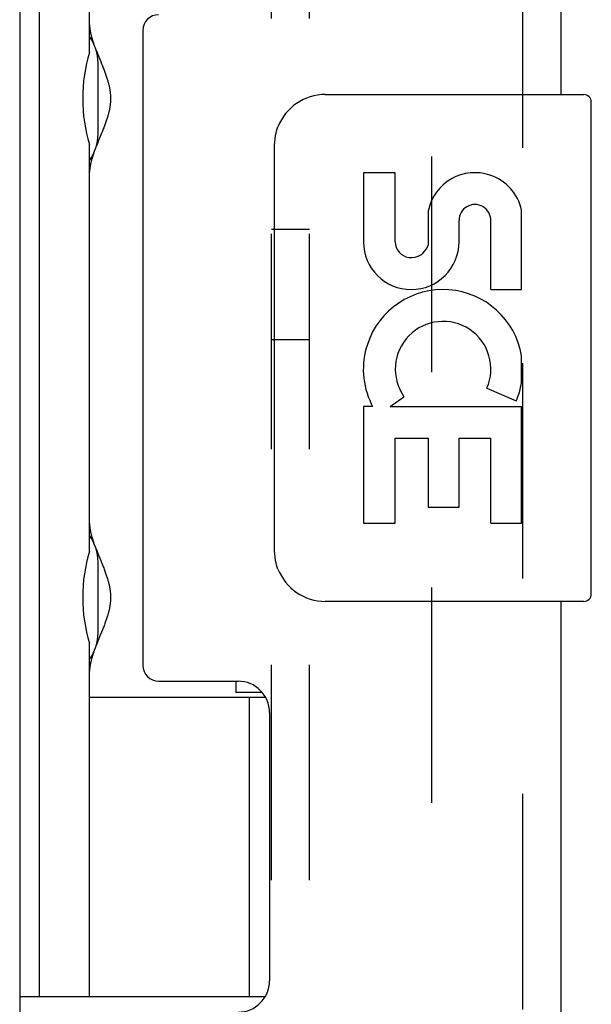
# Model space of a CAD drawing. Header units: inches. Extents: x 0 to 77.3, y 0 to 50.
# Tile 22 of 51: x 47 to 48.2, y 28 to 29.9. Entities that reach past the tile are written whole.
import ezdxf

# ---------------------------------------------------------------- set-up
doc = ezdxf.new("R2010")
doc.units = ezdxf.units.IN
doc.header["$LTSCALE"] = 4.25
doc.header["$MEASUREMENT"] = 0
doc.linetypes.add('HIDDEN', pattern=[0.2, 0.1, -0.1])
doc.layers.get('0').update_dxf_attribs({"linetype": 'CONTINUOUS'})
for name, color, linetype in [('DEFAULT_2', 8, 'HIDDEN'), ('REAR_DOOR', 7, 'CONTINUOUS'), ('SUBPANEL', 7, 'CONTINUOUS')]:
    doc.layers.add(name, color=color, linetype=linetype)

msp = doc.modelspace()

# ---------------------------------------------------------------- linework, layer by layer
at = {"color": 3, "linetype": 'Continuous'}
msp.add_line((47.044041, 31.347572), (47.044041, 17.751572), dxfattribs=at)
at = {"color": 7, "linetype": 'Continuous'}
for p, q in [((47.083411, 28.020042), (47.083411, 30.579097)), ((47.181836, 29.882277), (47.181836, 30.579097)), ((47.196743, 29.8822), (47.198261, 29.878411)), ((47.198261, 29.878411), (47.203965, 29.864382)), ((47.198596, 29.721695), (47.198596, 29.861695)), ((47.203965, 29.864382), (47.205655, 29.86021)), ((47.205655, 29.86021), (47.207341, 29.856001)), ((47.205655, 29.723181), (47.203125, 29.716946)), ((47.207341, 29.727389), (47.205655, 29.723181)), ((47.208998, 29.73159), (47.207341, 29.727389)), ((47.197494, 29.703071), (47.196008, 29.699339)), ((47.199838, 29.708878), (47.197494, 29.703071)), ((47.203125, 29.716946), (47.199838, 29.708878)), ((47.181836, 28.898025), (47.181836, 29.701114)), ((47.196008, 29.699339), (47.195006, 29.696785)), ((47.196743, 28.897948), (47.198261, 28.894159)), ((47.198261, 28.894159), (47.203965, 28.88013)), ((47.198596, 28.737443), (47.198596, 28.877443)), ((47.203965, 28.88013), (47.205655, 28.875958)), ((47.205655, 28.875958), (47.207341, 28.871749)), ((47.203125, 28.732694), (47.199838, 28.724626)), ((47.205655, 28.738929), (47.203125, 28.732694)), ((47.207341, 28.743137), (47.205655, 28.738929)), ((47.208998, 28.747338), (47.207341, 28.743137)), ((47.181836, 28.020042), (47.181836, 28.716862)), ((47.196008, 28.715087), (47.195006, 28.712533)), ((47.197494, 28.718819), (47.196008, 28.715087)), ((47.199838, 28.724626), (47.197494, 28.718819)), ((47.470762, 28.642072), (47.470762, 28.619572)), ((47.522744, 28.619572), (47.470762, 28.619572)), ((47.181836, 28.610593), (47.528924, 28.610593)), ((47.496797, 28.610593), (47.496797, 28.020042)), ((47.044041, 28.020042), (47.528638, 28.020042))]:
    msp.add_line(p, q, dxfattribs=at)
for points in [[(47.181836, 29.937319), (47.181844, 29.936405), (47.181868, 29.935474), (47.181908, 29.934526), (47.181965, 29.933559), (47.182037, 29.932575), (47.182127, 29.931571), (47.182233, 29.930549), (47.182356, 29.929508), (47.182496, 29.928447), (47.182653, 29.927366), (47.182828, 29.926265), (47.18302, 29.925143), (47.18323, 29.924001), (47.183458, 29.922837), (47.183704, 29.921652), (47.183968, 29.920445), (47.184251, 29.919216), (47.184551, 29.917964), (47.184871, 29.91669), (47.185209, 29.915393), (47.185566, 29.914072), (47.185942, 29.912727), (47.186338, 29.911357), (47.186752, 29.909963), (47.187186, 29.908543), (47.18764, 29.907098), (47.188113, 29.905627), (47.188605, 29.90413), (47.189117, 29.902606), (47.189648, 29.901057), (47.190114, 29.899723)], [(47.195006, 29.886605), (47.195291, 29.885876), (47.196743, 29.8822)], [(47.207341, 29.856001), (47.208998, 29.851801), (47.209807, 29.849715), (47.210601, 29.847643), (47.211377, 29.845589), (47.212134, 29.843557), (47.212868, 29.841548), (47.213578, 29.839567), (47.214263, 29.837617), (47.214921, 29.835699), (47.215551, 29.83382), (47.216152, 29.831978), (47.216724, 29.830176), (47.217267, 29.828413), (47.217782, 29.826687), (47.218269, 29.824998), (47.218729, 29.823345), (47.219163, 29.821725), (47.21957, 29.820139), (47.219953, 29.818584), (47.220311, 29.817059), (47.220646, 29.815563), (47.220958, 29.814095), (47.221248, 29.812652), (47.221517, 29.811232), (47.221765, 29.809832), (47.221994, 29.808451), (47.222203, 29.807088), (47.222394, 29.805742), (47.222566, 29.804413), (47.22272, 29.803099), (47.222857, 29.801799), (47.222976, 29.800511), (47.223079, 29.799234), (47.223165, 29.797966), (47.223236, 29.796704), (47.22329, 29.795448), (47.223329, 29.794195), (47.223352, 29.792945), (47.22336, 29.791695), (47.223352, 29.790446), (47.223329, 29.789196), (47.22329, 29.787943), (47.223236, 29.786687), (47.223165, 29.785425), (47.223079, 29.784157), (47.222976, 29.78288), (47.222857, 29.781592), (47.22272, 29.780292), (47.222566, 29.778978), (47.222394, 29.777648), (47.222203, 29.776303), (47.221994, 29.77494), (47.221765, 29.773559), (47.221517, 29.772159), (47.221248, 29.770739), (47.220958, 29.769296), (47.220646, 29.767828), (47.220312, 29.766332), (47.219953, 29.764807), (47.21957, 29.763252), (47.219163, 29.761666), (47.218729, 29.760046), (47.218269, 29.758393), (47.217782, 29.756704), (47.217267, 29.754978), (47.216724, 29.753214), (47.216152, 29.751413), (47.215551, 29.749571), (47.214921, 29.747691), (47.214263, 29.745774), (47.213578, 29.743824), (47.212868, 29.741843), (47.212134, 29.739834), (47.211378, 29.737802), (47.210601, 29.735748), (47.209807, 29.733676), (47.208998, 29.73159)], [(47.190114, 29.683668), (47.189648, 29.682334), (47.189117, 29.680784), (47.188605, 29.679261), (47.188113, 29.677764), (47.18764, 29.676293), (47.187186, 29.674848), (47.186752, 29.673428), (47.186338, 29.672033), (47.185942, 29.670664), (47.185566, 29.669319), (47.185209, 29.667998), (47.184871, 29.6667), (47.184551, 29.665426), (47.184251, 29.664175), (47.183968, 29.662946), (47.183704, 29.661739), (47.183458, 29.660553), (47.18323, 29.65939), (47.18302, 29.658247), (47.182828, 29.657126), (47.182653, 29.656025), (47.182496, 29.654944), (47.182356, 29.653883), (47.182233, 29.652841), (47.182127, 29.651819), (47.182037, 29.650816), (47.181965, 29.649831), (47.181908, 29.648865), (47.181868, 29.647916), (47.181844, 29.646985), (47.181836, 29.646072)], [(47.181836, 28.953067), (47.181844, 28.952153), (47.181868, 28.951222), (47.181908, 28.950274), (47.181965, 28.949307), (47.182037, 28.948323), (47.182127, 28.947319), (47.182233, 28.946297), (47.182356, 28.945256), (47.182496, 28.944195), (47.182653, 28.943114), (47.182828, 28.942013), (47.18302, 28.940891), (47.18323, 28.939749), (47.183458, 28.938585), (47.183704, 28.9374), (47.183968, 28.936193), (47.184251, 28.934964), (47.184551, 28.933712), (47.184871, 28.932438), (47.185209, 28.931141), (47.185566, 28.92982), (47.185942, 28.928475), (47.186338, 28.927105), (47.186752, 28.925711), (47.187186, 28.924291), (47.18764, 28.922846), (47.188113, 28.921375), (47.188605, 28.919878), (47.189117, 28.918354), (47.189648, 28.916805), (47.190114, 28.915471)], [(47.195006, 28.902354), (47.195291, 28.901624), (47.196743, 28.897948)], [(47.207341, 28.871749), (47.208998, 28.867549), (47.209807, 28.865463), (47.210601, 28.863391), (47.211377, 28.861337), (47.212134, 28.859305), (47.212868, 28.857296), (47.213578, 28.855315), (47.214263, 28.853365), (47.214921, 28.851448), (47.215551, 28.849568), (47.216152, 28.847726), (47.216724, 28.845924), (47.217267, 28.844161), (47.217782, 28.842435), (47.218269, 28.840746), (47.218729, 28.839093), (47.219163, 28.837473), (47.21957, 28.835887), (47.219953, 28.834332), (47.220311, 28.832807), (47.220646, 28.831311), (47.220958, 28.829843), (47.221248, 28.8284), (47.221517, 28.82698), (47.221765, 28.82558), (47.221994, 28.824199), (47.222203, 28.822836), (47.222394, 28.82149), (47.222566, 28.820161), (47.22272, 28.818847), (47.222857, 28.817547), (47.222976, 28.816259), (47.223079, 28.814982), (47.223165, 28.813714), (47.223236, 28.812452), (47.22329, 28.811196), (47.223329, 28.809943), (47.223352, 28.808693), (47.22336, 28.807443), (47.223352, 28.806194), (47.223329, 28.804944), (47.22329, 28.803691), (47.223236, 28.802435), (47.223165, 28.801173), (47.223079, 28.799905), (47.222976, 28.798628), (47.222857, 28.79734), (47.22272, 28.79604), (47.222566, 28.794726), (47.222394, 28.793396), (47.222203, 28.792051), (47.221994, 28.790688), (47.221765, 28.789307), (47.221517, 28.787907), (47.221248, 28.786487), (47.220958, 28.785044), (47.220646, 28.783576), (47.220312, 28.78208), (47.219953, 28.780555), (47.21957, 28.779), (47.219163, 28.777414), (47.218729, 28.775794), (47.218269, 28.774141), (47.217782, 28.772452), (47.217267, 28.770726), (47.216724, 28.768963), (47.216152, 28.767161), (47.215551, 28.765319), (47.214921, 28.763439), (47.214263, 28.761522), (47.213578, 28.759572), (47.212868, 28.757591), (47.212134, 28.755583), (47.211378, 28.75355), (47.210601, 28.751496), (47.209807, 28.749424), (47.208998, 28.747338)], [(47.190114, 28.699416), (47.189648, 28.698082), (47.189117, 28.696532), (47.188605, 28.695009), (47.188113, 28.693512), (47.18764, 28.692041), (47.187186, 28.690596), (47.186752, 28.689176), (47.186338, 28.687781), (47.185942, 28.686412), (47.185566, 28.685067), (47.185209, 28.683746), (47.184871, 28.682448), (47.184551, 28.681174), (47.184251, 28.679923), (47.183968, 28.678694), (47.183704, 28.677487), (47.183458, 28.676301), (47.18323, 28.675138), (47.18302, 28.673995), (47.182828, 28.672874), (47.182653, 28.671773), (47.182496, 28.670692), (47.182356, 28.669631), (47.182233, 28.668589), (47.182127, 28.667567), (47.182037, 28.666564), (47.181965, 28.665579), (47.181908, 28.664613), (47.181868, 28.663664), (47.181844, 28.662733), (47.181836, 28.66182)]]:
    msp.add_lwpolyline(points, dxfattribs=at)
for centre, start, end in [((47.108596, 29.861695), 0, 35.468209), ((47.108596, 29.721695), 324.531791, 360), ((47.108596, 28.877443), 0, 35.468209), ((47.108596, 28.737443), 324.531791, 360)]:
    msp.add_arc(centre, 0.09, start, end, dxfattribs=at)
for centre in [(47.276619, 29.791695), (47.276619, 28.807443)]:
    msp.add_ellipse(centre, major_axis=(0, 0.1875), ratio=0.57735027, start_param=1.06660179, end_param=2.07499086, dxfattribs=at)
at = {"layer": 'DEFAULT_2', "color": 8, "linetype": 'HIDDEN'}
msp.add_line((47.856549, 31.376994), (47.856549, 17.72215), dxfattribs=at)
at = {"layer": 'REAR_DOOR', "color": 8, "linetype": 'HIDDEN'}
msp.add_line((48.036962, 16.944572), (48.036962, 32.154572), dxfattribs=at)
at = {"layer": 'REAR_DOOR', "color": 3, "linetype": 'Continuous'}
for p, q in [((48.111962, 32.154572), (48.111962, 29.799572)), ((47.286962, 29.926072), (47.286962, 28.673072)), ((48.111962, 28.799572), (48.111962, 20.299572)), ((47.317962, 28.642072), (47.474962, 28.642072)), ((47.536962, 28.580072), (47.536962, 28.051072))]:
    msp.add_line(p, q, dxfattribs=at)
at = {"layer": 'REAR_DOOR', "color": 7, "linetype": 'Continuous'}
for p, q in [((47.646962, 29.799572), (48.156962, 29.799572)), ((48.171962, 28.814572), (48.171962, 29.784572)), ((47.547055, 28.899572), (47.547055, 29.699572)), ((47.722295, 29.645369), (47.722295, 29.509051)), ((47.785168, 29.645369), (47.722295, 29.645369)), ((47.785168, 29.509051), (47.785168, 29.645369)), ((47.850288, 29.571611), (47.850336, 29.502603)), ((48.034412, 29.414746), (48.034412, 29.571546)), ((47.910933, 29.509051), (47.910897, 29.551038)), ((47.973787, 29.414746), (47.973787, 29.551064)), ((47.973787, 29.414746), (48.034412, 29.414746)), ((48.034412, 29.231077), (48.034412, 29.284063)), ((47.966035, 29.220106), (48.02373, 29.195136)), ((47.774947, 29.184132), (47.80232, 29.20332)), ((47.722295, 29.184132), (47.722295, 28.95376)), ((47.7405, 29.184132), (47.722295, 29.184132)), ((47.774947, 29.184132), (48.034412, 29.184132)), ((48.034412, 28.95376), (48.034412, 29.184132)), ((47.785168, 28.95376), (47.785168, 29.121257)), ((47.785168, 29.121257), (47.850302, 29.121257)), ((47.850302, 29.121257), (47.850302, 28.985197)), ((47.910913, 28.985197), (47.910913, 29.121257)), ((47.910913, 29.121257), (47.973787, 29.121257)), ((47.973787, 28.95376), (47.973787, 29.121257)), ((47.850302, 28.985197), (47.910913, 28.985197)), ((47.722295, 28.95376), (47.785168, 28.95376)), ((47.973787, 28.95376), (48.034412, 28.95376)), ((48.156962, 28.799572), (47.646962, 28.799572))]:
    msp.add_line(p, q, dxfattribs=at)
for points in [[(47.547055, 29.699572), (47.547248, 29.705873), (47.547822, 29.712093), (47.548765, 29.71821), (47.550071, 29.724204), (47.55173, 29.730056), (47.553733, 29.735743)], [(47.553733, 28.863401), (47.551731, 28.869085), (47.550072, 28.874934), (47.548767, 28.880927), (47.547823, 28.887045), (47.547249, 28.893267), (47.547055, 28.899572)]]:
    msp.add_lwpolyline(points, dxfattribs=at)
at = {"layer": 'REAR_DOOR', "color": 3, "linetype": 'Continuous'}
for centre, radius, start, end in [((47.317962, 29.926072), 0.031, 90, 180), ((47.317962, 28.673072), 0.031, 180, 270), ((47.474962, 28.580072), 0.062, 0, 90), ((47.474962, 28.051072), 0.062, 270, 360)]:
    msp.add_arc(centre, radius, start, end, dxfattribs=at)
at = {"layer": 'REAR_DOOR', "color": 7, "linetype": 'Continuous'}
for centre, radius, start, end in [((47.646962, 29.699572), 0.1, 90, 158.800361), ((48.156962, 29.784572), 0.015, 0, 90), ((47.942398, 29.551079), 0.094263, 71.726666, 167.433789), ((47.942398, 29.551079), 0.094263, 12.540171, 71.70103), ((47.942342, 29.551064), 0.031445, 0, 180.048471), ((47.816614, 29.509051), 0.094319, 180, 360), ((47.816614, 29.509051), 0.031445, 180, 261.229462), ((47.815961, 29.51393), 0.036194, 263.428547, 341.76278), ((47.879475, 29.25757), 0.157186, 9.703137, 161.879131), ((47.879475, 29.25757), 0.094319, 336.596647, 215.112175), ((47.876175, 29.25735), 0.154122, 161.419882, 206.196295), ((47.879475, 29.25757), 0.157186, 336.596647, 350.296863), ((47.879475, 29.25757), 0.157186, 205.737045, 207.853202), ((47.646962, 28.899572), 0.1, 201.20502, 270), ((48.156962, 28.814572), 0.015, 270, 360)]:
    msp.add_arc(centre, radius, start, end, dxfattribs=at)
at = {"layer": 'SUBPANEL', "color": 8, "linetype": 'HIDDEN'}
for p, q in [((47.540962, 18.049572), (47.540962, 31.049572)), ((47.615962, 18.049572), (47.615962, 31.049572)), ((47.615962, 29.533572), (47.540962, 29.533572)), ((47.615962, 29.315572), (47.540962, 29.315572))]:
    msp.add_line(p, q, dxfattribs=at)

doc.saveas('drawing.dxf')
